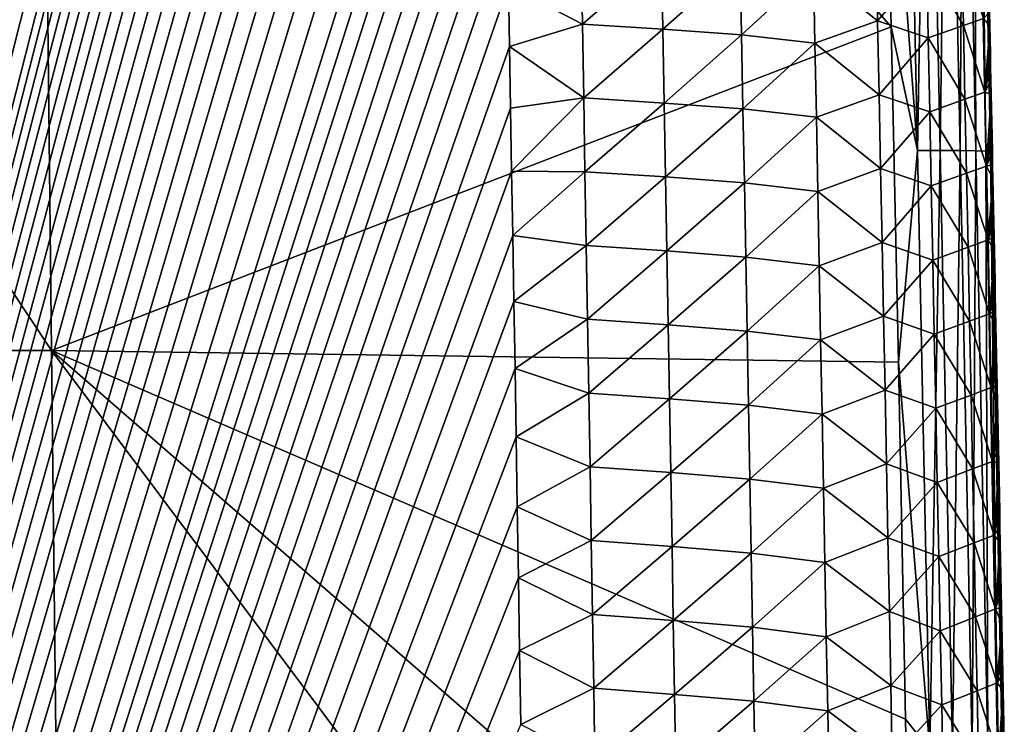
# Model space of a CAD drawing. Header units: metres. Extents: x -109 to 109, y -19 to 107.
# Tile 215 of 256: x 8.43 to 15.05, y 78.47 to 83.21. Entities that reach past the tile are written whole.
import ezdxf

# ---------------------------------------------------------------- set-up
doc = ezdxf.new("R2010")
doc.units = ezdxf.units.M
doc.layers.add('solid_21_412_310_XXX', color=7, linetype='CONTINUOUS')

msp = doc.modelspace()

# ---------------------------------------------------------------- linework, layer by layer
at = {"layer": 'solid_21_412_310_XXX'}
for points in [[(8.416841, 101.863945, -67.142029), (-0.000006, 49.658638, -66.675293), (8.718863, 101.77272, -67.141319)], [(8.718863, 101.77272, -67.141319), (-0.000006, 49.658638, -66.675293), (8.985192, 101.678772, -67.140579)], [(8.985192, 101.678772, -67.140579), (-0.000006, 49.658638, -66.675293), (9.222807, 101.582382, -67.139809)], [(9.222807, 101.582382, -67.139809), (-0.000006, 49.658638, -66.675293), (9.437308, 101.482719, -67.139)], [(9.437308, 101.482719, -67.139), (-0.000006, 49.658638, -66.675293), (9.800565, 101.280899, -67.137329)], [(9.800565, 101.280899, -67.137329), (-0.000006, 49.658638, -66.675293), (10.099033, 101.074387, -67.135605)], [(10.099033, 101.074387, -67.135605), (-0.000006, 49.658638, -66.675293), (10.375571, 100.835381, -67.133575)], [(10.375571, 100.835381, -67.133575), (-0.000006, 49.658638, -66.675293), (10.626403, 100.56823, -67.131287)], [(10.626403, 100.56823, -67.131287), (-0.000006, 49.658638, -66.675293), (10.701228, 100.473618, -67.130478)], [(10.701228, 100.473618, -67.130478), (-0.000006, 49.658638, -66.675293), (10.774985, 100.372421, -67.129601)], [(10.774985, 100.372421, -67.129601), (-0.000006, 49.658638, -66.675293), (10.84716, 100.264442, -67.12867)], [(10.84716, 100.264442, -67.12867), (-0.000006, 49.658638, -66.675293), (10.916918, 100.149368, -67.12767)], [(10.916918, 100.149368, -67.12767), (-0.000006, 49.658638, -66.675293), (10.984118, 100.027184, -67.12661)], [(10.984118, 100.027184, -67.12661), (-0.000006, 49.658638, -66.675293), (11.048345, 99.897804, -67.125481)], [(11.048345, 99.897804, -67.125481), (-0.000006, 49.658638, -66.675293), (11.109218, 99.761246, -67.12429)], [(11.109218, 99.761246, -67.12429), (-0.000006, 49.658638, -66.675293), (11.166245, 99.617828, -67.123032)], [(11.166245, 99.617828, -67.123032), (-0.000006, 49.658638, -66.675293), (11.219064, 99.468155, -67.121727)], [(11.219064, 99.468155, -67.121727), (-0.000006, 49.658638, -66.675293), (11.267576, 99.312035, -67.120354)], [(11.267576, 99.312035, -67.120354), (-0.000006, 49.658638, -66.675293), (11.311779, 99.149033, -67.118919)], [(11.311779, 99.149033, -67.118919), (-0.000006, 49.658638, -66.675293), (11.351416, 98.977837, -67.117416)], [(11.351416, 98.977837, -67.117416), (-0.000006, 49.658638, -66.675293), (11.385991, 98.794167, -67.115791)], [(11.385991, 98.794167, -67.115791), (-0.000006, 49.658638, -66.675293), (11.41538, 98.594177, -67.114029)], [(11.41538, 98.594177, -67.114029), (-0.000006, 49.658638, -66.675293), (11.440434, 98.37249, -67.112068)], [(11.440434, 98.37249, -67.112068), (-0.000006, 49.658638, -66.675293), (11.461864, 98.128845, -67.109909)], [(11.461864, 98.128845, -67.109909), (-0.000006, 49.658638, -66.675293), (11.479255, 97.862335, -67.107552)], [(11.479255, 97.862335, -67.107552), (-0.000006, 49.658638, -66.675293), (11.491724, 97.571922, -67.104973)], [(11.491724, 97.571922, -67.104973), (-0.000006, 49.658638, -66.675293), (11.497374, 97.255409, -67.102165)], [(11.497374, 97.255409, -67.102165), (-0.000006, 49.658638, -66.675293), (11.497188, 96.91391, -67.099129)], [(11.497188, 96.91391, -67.099129), (-0.000006, 49.658638, -66.675293), (11.492494, 96.548004, -67.095879)], [(11.492494, 96.548004, -67.095879), (-0.000006, 49.658638, -66.675293), (11.486433, 96.157623, -67.092407)], [(11.486433, 96.157623, -67.092407), (-0.000006, 49.658638, -66.675293), (11.481724, 95.739777, -67.088692)], [(11.481724, 95.739777, -67.088692), (-0.000006, 49.658638, -66.675293), (11.479702, 95.291519, -67.084709)], [(11.479702, 95.291519, -67.084709), (-0.000006, 49.658638, -66.675293), (11.481399, 94.809296, -67.080429)], [(11.481399, 94.809296, -67.080429), (-0.000006, 49.658638, -66.675293), (11.484297, 94.554321, -67.078163)], [(11.484297, 94.554321, -67.078163), (-0.000006, 49.658638, -66.675293), (11.488584, 94.2901, -67.075821)], [(11.488584, 94.2901, -67.075821), (-0.000006, 49.658638, -66.675293), (11.494101, 94.016693, -67.073387)], [(11.494101, 94.016693, -67.073387), (-0.000006, 49.658638, -66.675293), (11.500851, 93.734154, -67.070885)], [(11.500851, 93.734154, -67.070885), (-0.000006, 49.658638, -66.675293), (11.50884, 93.442451, -67.068291)], [(11.50884, 93.442451, -67.068291), (-0.000006, 49.658638, -66.675293), (11.51765, 93.141273, -67.06562)], [(11.51765, 93.141273, -67.06562), (-0.000006, 49.658638, -66.675293), (11.527312, 92.830826, -67.062866)], [(11.527312, 92.830826, -67.062866), (-0.000006, 49.658638, -66.675293), (11.537727, 92.510796, -67.060028)], [(11.537727, 92.510796, -67.060028), (-0.000006, 49.658638, -66.675293), (11.548295, 92.180145, -67.057091)], [(11.548295, 92.180145, -67.057091), (-0.000006, 49.658638, -66.675293), (11.55913, 91.839279, -67.05407)], [(11.55913, 91.839279, -67.05407), (-0.000006, 49.658638, -66.675293), (11.570037, 91.487465, -67.050949)], [(11.570037, 91.487465, -67.050949), (-0.000006, 49.658638, -66.675293), (11.580547, 91.123337, -67.047714)], [(11.580547, 91.123337, -67.047714), (-0.000006, 49.658638, -66.675293), (11.590788, 90.747398, -67.04438)], [(11.590788, 90.747398, -67.04438), (-0.000006, 49.658638, -66.675293), (11.600632, 90.358894, -67.040932)], [(11.600632, 90.358894, -67.040932), (-0.000006, 49.658638, -66.675293), (11.609873, 89.956909, -67.037361)], [(11.609873, 89.956909, -67.037361), (-0.000006, 49.658638, -66.675293), (11.61857, 89.541801, -67.033676)], [(8.550676, 89.712807, -73.394035), (8.647805, 80.980743, -73.483154), (2.856137, 89.712715, -73.509888)], [(8.647805, 80.980743, -73.483154), (2.888753, 80.980156, -73.638618), (2.856137, 89.712715, -73.509888)], [(8.550676, 89.712807, -73.394035), (14.248618, 85.280884, -73.172371), (14.293903, 83.158112, -73.174706)], [(8.550676, 89.712807, -73.394035), (14.293903, 83.158112, -73.174706), (8.647805, 80.980743, -73.483154)], [(11.61857, 89.541801, -67.033676), (-0.000006, 49.658638, -66.675293), (11.626793, 89.113304, -67.029877)], [(11.626793, 89.113304, -67.029877), (-0.000006, 49.658638, -66.675293), (11.634455, 88.671326, -67.025955)], [(11.634455, 88.671326, -67.025955), (-0.000006, 49.658638, -66.675293), (11.641595, 88.215927, -67.021912)], [(11.641595, 88.215927, -67.021912), (-0.000006, 49.658638, -66.675293), (11.648776, 87.746346, -67.017738)], [(11.648776, 87.746346, -67.017738), (-0.000006, 49.658638, -66.675293), (11.656088, 87.262848, -67.013451)], [(11.656088, 87.262848, -67.013451), (-0.000006, 49.658638, -66.675293), (11.663507, 86.764992, -67.009026)], [(11.663507, 86.764992, -67.009026), (-0.000006, 49.658638, -66.675293), (11.668713, 86.424217, -67.006004)], [(11.668713, 86.424217, -67.006004), (-0.000006, 49.658638, -66.675293), (11.674192, 86.076103, -67.002907)], [(14.248618, 85.280884, -73.172371), (14.385604, 86.355904, -73.15657), (14.470825, 82.3255, -73.160004)], [(14.539139, 86.356583, -73.117165), (14.470825, 82.3255, -73.160004), (14.385604, 86.355904, -73.15657)], [(14.539139, 86.356583, -73.117165), (14.623344, 82.325287, -73.119965), (14.470825, 82.3255, -73.160004)], [(14.674698, 86.35685, -73.040688), (14.623344, 82.325287, -73.119965), (14.539139, 86.356583, -73.117165)], [(14.674698, 86.35685, -73.040688), (14.757741, 82.324677, -73.043465), (14.623344, 82.325287, -73.119965)], [(14.780417, 86.356476, -72.928741), (14.757741, 82.324677, -73.043465), (14.674698, 86.35685, -73.040688)], [(14.780417, 86.356476, -72.928741), (14.862386, 82.323456, -72.931984), (14.757741, 82.324677, -73.043465)], [(14.849017, 86.355324, -72.789063), (14.862386, 82.323456, -72.931984), (14.780417, 86.356476, -72.928741)], [(14.849017, 86.355324, -72.789063), (14.930228, 82.32148, -72.79306), (14.862386, 82.323456, -72.931984)], [(14.879611, 86.353386, -72.633553), (14.930228, 82.32148, -72.79306), (14.849017, 86.355324, -72.789063)], [(14.879611, 86.353386, -72.633553), (14.942842, 83.508766, -72.47596), (14.950721, 83.113426, -72.476486)], [(14.879611, 86.353386, -72.633553), (14.950721, 83.113426, -72.476486), (14.95869, 82.712387, -72.47702)], [(14.879611, 86.353386, -72.633553), (14.95869, 82.712387, -72.47702), (14.96055, 82.318764, -72.638351)], [(14.879611, 86.353386, -72.633553), (14.96055, 82.318764, -72.638351), (14.930228, 82.32148, -72.79306)], [(11.674192, 86.076103, -67.002907), (-0.000006, 49.658638, -66.675293), (11.679863, 85.721054, -66.999756)], [(11.679863, 85.721054, -66.999756), (-0.000006, 49.658638, -66.675293), (11.685748, 85.358803, -66.996544)], [(11.685748, 85.358803, -66.996544), (-0.000006, 49.658638, -66.675293), (11.691878, 84.989059, -66.993256)], [(14.293903, 83.158112, -73.174706), (14.248618, 85.280884, -73.172371), (14.470825, 82.3255, -73.160004)], [(11.691878, 84.989059, -66.993256), (-0.000006, 49.658638, -66.675293), (11.698287, 84.611694, -66.989906)], [(11.698287, 84.611694, -66.989906), (-0.000006, 49.658638, -66.675293), (11.70499, 84.227081, -66.986496)], [(11.70499, 84.227081, -66.986496), (-0.000006, 49.658638, -66.675293), (11.711924, 83.834892, -66.983009)], [(11.711924, 83.834892, -66.983009), (-0.000006, 49.658638, -66.675293), (11.719016, 83.4347, -66.979462)], [(14.202018, 83.197685, -68.13131), (14.192026, 83.694283, -68.134918), (13.770241, 83.547012, -67.712662)], [(14.531737, 83.583122, -68.623322), (14.192026, 83.694283, -68.134918), (14.202018, 83.197685, -68.13131)], [(11.719016, 83.4347, -66.979462), (12.21677, 83.175705, -67.011383), (12.208, 83.672043, -67.015793)], [(12.747779, 83.638771, -67.146439), (12.208, 83.672043, -67.015793), (12.21677, 83.175705, -67.011383)], [(12.756899, 83.141647, -67.142105), (12.747779, 83.638771, -67.146439), (12.21677, 83.175705, -67.011383)], [(13.277668, 83.601044, -67.379997), (12.747779, 83.638771, -67.146439), (12.756899, 83.141647, -67.142105)], [(14.778923, 83.167053, -69.1492), (14.768648, 83.664261, -69.1521), (14.531737, 83.583122, -68.623322)], [(14.913361, 83.213264, -69.689407), (14.768648, 83.664261, -69.1521), (14.778923, 83.167053, -69.1492)], [(13.287132, 83.103081, -67.375832), (13.277668, 83.601044, -67.379997), (12.756899, 83.141647, -67.142105)], [(13.770241, 83.547012, -67.712662), (13.277668, 83.601044, -67.379997), (13.287132, 83.103081, -67.375832)], [(13.780025, 83.047943, -67.708733), (13.770241, 83.547012, -67.712662), (13.287132, 83.103081, -67.375832)], [(14.202018, 83.197685, -68.13131), (13.770241, 83.547012, -67.712662), (13.780025, 83.047943, -67.708733)], [(14.541938, 83.084511, -68.620049), (14.531737, 83.583122, -68.623322), (14.202018, 83.197685, -68.13131)], [(14.778923, 83.167053, -69.1492), (14.531737, 83.583122, -68.623322), (14.541938, 83.084511, -68.620049)], [(14.942842, 83.508766, -72.47596), (14.953955, 83.255882, -70.215858), (14.955831, 83.164749, -70.215462)], [(14.950721, 83.113426, -72.476486), (14.942842, 83.508766, -72.47596), (14.955831, 83.164749, -70.215462)], [(11.719016, 83.4347, -66.979462), (-0.000006, 49.658638, -66.675293), (11.726214, 83.02623, -66.97583)], [(11.719016, 83.4347, -66.979462), (11.726214, 83.02623, -66.97583), (12.21677, 83.175705, -67.011383)], [(14.955831, 83.164749, -70.215462), (14.953955, 83.255882, -70.215858), (14.913361, 83.213264, -69.689407)], [(8.647805, 80.980743, -73.483154), (14.293903, 83.158112, -73.174706), (14.34109, 80.90123, -73.177063)], [(11.726214, 83.02623, -66.97583), (12.22548, 82.679367, -67.006966), (12.21677, 83.175705, -67.011383)], [(12.756899, 83.141647, -67.142105), (12.21677, 83.175705, -67.011383), (12.22548, 82.679367, -67.006966)], [(14.211977, 82.70108, -68.127716), (14.202018, 83.197685, -68.13131), (13.780025, 83.047943, -67.708733)], [(14.541938, 83.084511, -68.620049), (14.202018, 83.197685, -68.13131), (14.211977, 82.70108, -68.127716)], [(14.34109, 80.90123, -73.177063), (14.293903, 83.158112, -73.174706), (14.470825, 82.3255, -73.160004)], [(14.789171, 82.669838, -69.146339), (14.778923, 83.167053, -69.1492), (14.541938, 83.084511, -68.620049)], [(14.923615, 82.716873, -69.686913), (14.913361, 83.213264, -69.689407), (14.778923, 83.167053, -69.1492)], [(14.923615, 82.716873, -69.686913), (14.778923, 83.167053, -69.1492), (14.789171, 82.669838, -69.146339)], [(14.955831, 83.164749, -70.215462), (14.913361, 83.213264, -69.689407), (14.923615, 82.716873, -69.686913)], [(14.957714, 83.073212, -70.215065), (14.955831, 83.164749, -70.215462), (14.923615, 82.716873, -69.686913)], [(14.950721, 83.113426, -72.476486), (14.955831, 83.164749, -70.215462), (14.957714, 83.073212, -70.215065)], [(12.765965, 82.644524, -67.137779), (12.756899, 83.141647, -67.142105), (12.22548, 82.679367, -67.006966)], [(13.287132, 83.103081, -67.375832), (12.756899, 83.141647, -67.142105), (12.765965, 82.644524, -67.137779)], [(13.296551, 82.60511, -67.371674), (13.287132, 83.103081, -67.375832), (12.765965, 82.644524, -67.137779)], [(13.780025, 83.047943, -67.708733), (13.287132, 83.103081, -67.375832), (13.296551, 82.60511, -67.371674)], [(14.552111, 82.585892, -68.616806), (14.541938, 83.084511, -68.620049), (14.211977, 82.70108, -68.127716)], [(14.789171, 82.669838, -69.146339), (14.541938, 83.084511, -68.620049), (14.552111, 82.585892, -68.616806)], [(14.950721, 83.113426, -72.476486), (14.957714, 83.073212, -70.215065), (14.959605, 82.98127, -70.214661)], [(14.950721, 83.113426, -72.476486), (14.959605, 82.98127, -70.214661), (14.961504, 82.888908, -70.214264)], [(14.950721, 83.113426, -72.476486), (14.961504, 82.888908, -70.214264), (14.96341, 82.796135, -70.21386)], [(14.950721, 83.113426, -72.476486), (14.96341, 82.796135, -70.21386), (14.965325, 82.702927, -70.213463)], [(14.95869, 82.712387, -72.47702), (14.950721, 83.113426, -72.476486), (14.965325, 82.702927, -70.213463)], [(11.726214, 83.02623, -66.97583), (-0.000006, 49.658638, -66.675293), (11.733596, 82.610046, -66.972137)], [(11.726214, 83.02623, -66.97583), (11.733596, 82.610046, -66.972137), (12.22548, 82.679367, -67.006966)], [(13.789769, 82.548866, -67.704819), (13.780025, 83.047943, -67.708733), (13.296551, 82.60511, -67.371674)], [(14.211977, 82.70108, -68.127716), (13.780025, 83.047943, -67.708733), (13.789769, 82.548866, -67.704819)], [(14.959605, 82.98127, -70.214661), (14.957714, 83.073212, -70.215065), (14.923615, 82.716873, -69.686913)], [(14.961504, 82.888908, -70.214264), (14.959605, 82.98127, -70.214661), (14.923615, 82.716873, -69.686913)], [(14.96341, 82.796135, -70.21386), (14.961504, 82.888908, -70.214264), (14.923615, 82.716873, -69.686913)], [(14.965325, 82.702927, -70.213463), (14.96341, 82.796135, -70.21386), (14.923615, 82.716873, -69.686913)], [(14.221904, 82.204483, -68.124146), (14.211977, 82.70108, -68.127716), (13.789769, 82.548866, -67.704819)], [(14.552111, 82.585892, -68.616806), (14.211977, 82.70108, -68.127716), (14.221904, 82.204483, -68.124146)], [(14.933842, 82.220482, -69.684456), (14.923615, 82.716873, -69.686913), (14.789171, 82.669838, -69.146339)], [(14.965325, 82.702927, -70.213463), (14.923615, 82.716873, -69.686913), (14.933842, 82.220482, -69.684456)], [(14.967247, 82.609283, -70.213058), (14.965325, 82.702927, -70.213463), (14.933842, 82.220482, -69.684456)], [(14.95869, 82.712387, -72.47702), (14.965325, 82.702927, -70.213463), (14.967247, 82.609283, -70.213058)], [(14.95869, 82.712387, -72.47702), (14.967247, 82.609283, -70.213058), (14.969177, 82.515198, -70.212662)], [(14.95869, 82.712387, -72.47702), (14.969177, 82.515198, -70.212662), (14.971116, 82.420662, -70.212257)], [(14.95869, 82.712387, -72.47702), (14.971116, 82.420662, -70.212257), (14.973063, 82.325668, -70.211861)], [(14.966753, 82.305374, -72.477554), (14.95869, 82.712387, -72.47702), (14.973063, 82.325668, -70.211861)], [(14.96055, 82.318764, -72.638351), (14.95869, 82.712387, -72.47702), (14.966753, 82.305374, -72.477554)], [(11.733596, 82.610046, -66.972137), (11.741124, 82.185791, -66.968376), (12.22548, 82.679367, -67.006966)], [(11.741124, 82.185791, -66.968376), (12.23413, 82.183029, -67.002556), (12.22548, 82.679367, -67.006966)], [(12.765965, 82.644524, -67.137779), (12.22548, 82.679367, -67.006966), (12.23413, 82.183029, -67.002556)], [(12.77498, 82.147392, -67.133461), (12.765965, 82.644524, -67.137779), (12.23413, 82.183029, -67.002556)], [(13.296551, 82.60511, -67.371674), (12.765965, 82.644524, -67.137779), (12.77498, 82.147392, -67.133461)], [(14.799393, 82.172623, -69.143509), (14.789171, 82.669838, -69.146339), (14.552111, 82.585892, -68.616806)], [(14.933842, 82.220482, -69.684456), (14.789171, 82.669838, -69.146339), (14.799393, 82.172623, -69.143509)], [(11.733596, 82.610046, -66.972137), (-0.000006, 49.658638, -66.675293), (11.741124, 82.185791, -66.968376)], [(13.305924, 82.10714, -67.367516), (13.296551, 82.60511, -67.371674), (12.77498, 82.147392, -67.133461)], [(13.789769, 82.548866, -67.704819), (13.296551, 82.60511, -67.371674), (13.305924, 82.10714, -67.367516)], [(14.562254, 82.087273, -68.613594), (14.552111, 82.585892, -68.616806), (14.221904, 82.204483, -68.124146)], [(14.799393, 82.172623, -69.143509), (14.552111, 82.585892, -68.616806), (14.562254, 82.087273, -68.613594)], [(14.969177, 82.515198, -70.212662), (14.967247, 82.609283, -70.213058), (14.933842, 82.220482, -69.684456)], [(13.799477, 82.049797, -67.700912), (13.789769, 82.548866, -67.704819), (13.305924, 82.10714, -67.367516)], [(14.221904, 82.204483, -68.124146), (13.789769, 82.548866, -67.704819), (13.799477, 82.049797, -67.700912)], [(14.971116, 82.420662, -70.212257), (14.969177, 82.515198, -70.212662), (14.933842, 82.220482, -69.684456)], [(14.973063, 82.325668, -70.211861), (14.971116, 82.420662, -70.212257), (14.933842, 82.220482, -69.684456)], [(14.34109, 80.90123, -73.177063), (14.470825, 82.3255, -73.160004), (14.552935, 78.295067, -73.162827)], [(14.623344, 82.325287, -73.119965), (14.552935, 78.295067, -73.162827), (14.470825, 82.3255, -73.160004)], [(14.623344, 82.325287, -73.119965), (14.70455, 78.293983, -73.122292), (14.552935, 78.295067, -73.162827)], [(14.757741, 82.324677, -73.043465), (14.70455, 78.293983, -73.122292), (14.623344, 82.325287, -73.119965)], [(14.757741, 82.324677, -73.043465), (14.837929, 78.292519, -73.045822), (14.70455, 78.293983, -73.122292)], [(14.862386, 82.323456, -72.931984), (14.837929, 78.292519, -73.045822), (14.757741, 82.324677, -73.043465)], [(14.862386, 82.323456, -72.931984), (14.94165, 78.290459, -72.934799), (14.837929, 78.292519, -73.045822)], [(14.930228, 82.32148, -72.79306), (14.94165, 78.290459, -72.934799), (14.862386, 82.323456, -72.931984)], [(14.930228, 82.32148, -72.79306), (15.008865, 78.287674, -72.796577), (14.94165, 78.290459, -72.934799)], [(14.96055, 82.318764, -72.638351), (15.008865, 78.287674, -72.796577), (14.930228, 82.32148, -72.79306)], [(14.975018, 82.230217, -70.211456), (14.973063, 82.325668, -70.211861), (14.933842, 82.220482, -69.684456)], [(14.96055, 82.318764, -72.638351), (14.966753, 82.305374, -72.477554), (14.974904, 81.892639, -72.478081)], [(14.96055, 82.318764, -72.638351), (14.974904, 81.892639, -72.478081), (14.983137, 81.474426, -72.478622)], [(14.96055, 82.318764, -72.638351), (14.983137, 81.474426, -72.478622), (14.991456, 81.050446, -72.479156)], [(14.96055, 82.318764, -72.638351), (14.991456, 81.050446, -72.479156), (14.999866, 80.620438, -72.479691)], [(14.96055, 82.318764, -72.638351), (14.999866, 80.620438, -72.479691), (15.008371, 80.18412, -72.480225)], [(14.96055, 82.318764, -72.638351), (15.008371, 80.18412, -72.480225), (15.016973, 79.741272, -72.480759)], [(14.96055, 82.318764, -72.638351), (15.016973, 79.741272, -72.480759), (15.025662, 79.292397, -72.4813)], [(14.96055, 82.318764, -72.638351), (15.025662, 79.292397, -72.4813), (15.034437, 78.837463, -72.481834)], [(14.96055, 82.318764, -72.638351), (15.034437, 78.837463, -72.481834), (15.043303, 78.376152, -72.482368)], [(14.96055, 82.318764, -72.638351), (15.043303, 78.376152, -72.482368), (15.039, 78.28418, -72.642609)], [(14.96055, 82.318764, -72.638351), (15.039, 78.28418, -72.642609), (15.008865, 78.287674, -72.796577)], [(14.966753, 82.305374, -72.477554), (14.973063, 82.325668, -70.211861), (14.975018, 82.230217, -70.211456)], [(14.966753, 82.305374, -72.477554), (14.975018, 82.230217, -70.211456), (14.976982, 82.134293, -70.21106)], [(14.966753, 82.305374, -72.477554), (14.976982, 82.134293, -70.21106), (14.978954, 82.037895, -70.210655)], [(14.966753, 82.305374, -72.477554), (14.978954, 82.037895, -70.210655), (14.980935, 81.941017, -70.210258)], [(14.974904, 81.892639, -72.478081), (14.966753, 82.305374, -72.477554), (14.980935, 81.941017, -70.210258)], [(14.976982, 82.134293, -70.21106), (14.975018, 82.230217, -70.211456), (14.933842, 82.220482, -69.684456)], [(11.741124, 82.185791, -66.968376), (-0.000006, 49.658638, -66.675293), (11.748721, 81.752815, -66.964531)], [(11.741124, 82.185791, -66.968376), (11.748721, 81.752815, -66.964531), (12.23413, 82.183029, -67.002556)], [(11.748721, 81.752815, -66.964531), (12.242721, 81.686684, -66.998138), (12.23413, 82.183029, -67.002556)], [(12.77498, 82.147392, -67.133461), (12.23413, 82.183029, -67.002556), (12.242721, 81.686684, -66.998138)], [(14.231798, 81.707878, -68.120598), (14.221904, 82.204483, -68.124146), (13.799477, 82.049797, -67.700912)], [(14.562254, 82.087273, -68.613594), (14.221904, 82.204483, -68.124146), (14.231798, 81.707878, -68.120598)], [(14.809587, 81.675407, -69.140717), (14.799393, 82.172623, -69.143509), (14.562254, 82.087273, -68.613594)], [(14.944042, 81.724083, -69.682053), (14.933842, 82.220482, -69.684456), (14.799393, 82.172623, -69.143509)], [(14.944042, 81.724083, -69.682053), (14.799393, 82.172623, -69.143509), (14.809587, 81.675407, -69.140717)], [(14.976982, 82.134293, -70.21106), (14.933842, 82.220482, -69.684456), (14.944042, 81.724083, -69.682053)], [(12.783941, 81.650269, -67.129135), (12.77498, 82.147392, -67.133461), (12.242721, 81.686684, -66.998138)], [(13.305924, 82.10714, -67.367516), (12.77498, 82.147392, -67.133461), (12.783941, 81.650269, -67.129135)], [(13.315253, 81.609169, -67.363373), (13.305924, 82.10714, -67.367516), (12.783941, 81.650269, -67.129135)], [(13.799477, 82.049797, -67.700912), (13.305924, 82.10714, -67.367516), (13.315253, 81.609169, -67.363373)], [(14.978954, 82.037895, -70.210655), (14.976982, 82.134293, -70.21106), (14.944042, 81.724083, -69.682053)], [(13.809145, 81.55072, -67.697021), (13.799477, 82.049797, -67.700912), (13.315253, 81.609169, -67.363373)], [(14.231798, 81.707878, -68.120598), (13.799477, 82.049797, -67.700912), (13.809145, 81.55072, -67.697021)], [(14.572369, 81.588654, -68.610405), (14.562254, 82.087273, -68.613594), (14.231798, 81.707878, -68.120598)], [(14.809587, 81.675407, -69.140717), (14.562254, 82.087273, -68.613594), (14.572369, 81.588654, -68.610405)], [(14.980935, 81.941017, -70.210258), (14.978954, 82.037895, -70.210655), (14.944042, 81.724083, -69.682053)], [(14.982925, 81.843643, -70.209854), (14.980935, 81.941017, -70.210258), (14.944042, 81.724083, -69.682053)], [(14.974904, 81.892639, -72.478081), (14.980935, 81.941017, -70.210258), (14.982925, 81.843643, -70.209854)], [(14.974904, 81.892639, -72.478081), (14.982925, 81.843643, -70.209854), (14.984925, 81.745773, -70.209457)], [(14.974904, 81.892639, -72.478081), (14.984925, 81.745773, -70.209457), (14.986934, 81.6474, -70.209053)], [(14.974904, 81.892639, -72.478081), (14.986934, 81.6474, -70.209053), (14.988951, 81.548523, -70.208656)], [(14.974904, 81.892639, -72.478081), (14.988951, 81.548523, -70.208656), (14.990977, 81.449203, -70.208252)], [(14.983137, 81.474426, -72.478622), (14.974904, 81.892639, -72.478081), (14.990977, 81.449203, -70.208252)], [(14.984925, 81.745773, -70.209457), (14.982925, 81.843643, -70.209854), (14.944042, 81.724083, -69.682053)], [(11.748721, 81.752815, -66.964531), (-0.000006, 49.658638, -66.675293), (11.756312, 81.310501, -66.960602)], [(11.748721, 81.752815, -66.964531), (11.756312, 81.310501, -66.960602), (12.242721, 81.686684, -66.998138)], [(14.24166, 81.211273, -68.117058), (14.231798, 81.707878, -68.120598), (13.809145, 81.55072, -67.697021)], [(14.572369, 81.588654, -68.610405), (14.231798, 81.707878, -68.120598), (14.24166, 81.211273, -68.117058)], [(14.954216, 81.227684, -69.679688), (14.944042, 81.724083, -69.682053), (14.809587, 81.675407, -69.140717)], [(14.986934, 81.6474, -70.209053), (14.984925, 81.745773, -70.209457), (14.944042, 81.724083, -69.682053)], [(14.986934, 81.6474, -70.209053), (14.944042, 81.724083, -69.682053), (14.954216, 81.227684, -69.679688)], [(11.756312, 81.310501, -66.960602), (12.251251, 81.190346, -66.993729), (12.242721, 81.686684, -66.998138)], [(12.783941, 81.650269, -67.129135), (12.242721, 81.686684, -66.998138), (12.251251, 81.190346, -66.993729)], [(12.792852, 81.153145, -67.124817), (12.783941, 81.650269, -67.129135), (12.251251, 81.190346, -66.993729)], [(13.315253, 81.609169, -67.363373), (12.783941, 81.650269, -67.129135), (12.792852, 81.153145, -67.124817)], [(14.819755, 81.178185, -69.137962), (14.809587, 81.675407, -69.140717), (14.572369, 81.588654, -68.610405)], [(14.954216, 81.227684, -69.679688), (14.809587, 81.675407, -69.140717), (14.819755, 81.178185, -69.137962)], [(14.988951, 81.548523, -70.208656), (14.986934, 81.6474, -70.209053), (14.954216, 81.227684, -69.679688)], [(13.324537, 81.111191, -67.359238), (13.315253, 81.609169, -67.363373), (12.792852, 81.153145, -67.124817)], [(13.809145, 81.55072, -67.697021), (13.315253, 81.609169, -67.363373), (13.324537, 81.111191, -67.359238)], [(14.582454, 81.090034, -68.607246), (14.572369, 81.588654, -68.610405), (14.24166, 81.211273, -68.117058)], [(14.819755, 81.178185, -69.137962), (14.572369, 81.588654, -68.610405), (14.582454, 81.090034, -68.607246)], [(13.818775, 81.051651, -67.693138), (13.809145, 81.55072, -67.697021), (13.324537, 81.111191, -67.359238)], [(14.24166, 81.211273, -68.117058), (13.809145, 81.55072, -67.697021), (13.818775, 81.051651, -67.693138)], [(14.990977, 81.449203, -70.208252), (14.988951, 81.548523, -70.208656), (14.954216, 81.227684, -69.679688)], [(14.993011, 81.349434, -70.207855), (14.990977, 81.449203, -70.208252), (14.954216, 81.227684, -69.679688)], [(14.983137, 81.474426, -72.478622), (14.990977, 81.449203, -70.208252), (14.993011, 81.349434, -70.207855)], [(14.983137, 81.474426, -72.478622), (14.993011, 81.349434, -70.207855), (14.995052, 81.249214, -70.207451)], [(14.983137, 81.474426, -72.478622), (14.995052, 81.249214, -70.207451), (14.997102, 81.148537, -70.207054)], [(14.983137, 81.474426, -72.478622), (14.997102, 81.148537, -70.207054), (14.99916, 81.047394, -70.20665)], [(14.991456, 81.050446, -72.479156), (14.983137, 81.474426, -72.478622), (14.99916, 81.047394, -70.20665)], [(11.756312, 81.310501, -66.960602), (-0.000006, 49.658638, -66.675293), (11.763915, 80.859192, -66.956596)], [(11.756312, 81.310501, -66.960602), (11.763915, 80.859192, -66.956596), (12.251251, 81.190346, -66.993729)], [(14.995052, 81.249214, -70.207451), (14.993011, 81.349434, -70.207855), (14.954216, 81.227684, -69.679688)], [(14.997102, 81.148537, -70.207054), (14.995052, 81.249214, -70.207451), (14.954216, 81.227684, -69.679688)], [(11.763915, 80.859192, -66.956596), (12.259725, 80.694, -66.989311), (12.251251, 81.190346, -66.993729)], [(12.792852, 81.153145, -67.124817), (12.251251, 81.190346, -66.993729), (12.259725, 80.694, -66.989311)], [(14.251489, 80.714668, -68.113541), (14.24166, 81.211273, -68.117058), (13.818775, 81.051651, -67.693138)], [(14.582454, 81.090034, -68.607246), (14.24166, 81.211273, -68.117058), (14.251489, 80.714668, -68.113541)], [(14.829894, 80.680969, -69.135239), (14.819755, 81.178185, -69.137962), (14.582454, 81.090034, -68.607246)], [(14.964362, 80.731277, -69.677361), (14.954216, 81.227684, -69.679688), (14.819755, 81.178185, -69.137962)], [(14.964362, 80.731277, -69.677361), (14.819755, 81.178185, -69.137962), (14.829894, 80.680969, -69.135239)], [(14.997102, 81.148537, -70.207054), (14.954216, 81.227684, -69.679688), (14.964362, 80.731277, -69.677361)], [(12.801711, 80.656013, -67.120506), (12.792852, 81.153145, -67.124817), (12.259725, 80.694, -66.989311)], [(13.324537, 81.111191, -67.359238), (12.792852, 81.153145, -67.124817), (12.801711, 80.656013, -67.120506)], [(13.333777, 80.61322, -67.355103), (13.324537, 81.111191, -67.359238), (12.801711, 80.656013, -67.120506)], [(13.818775, 81.051651, -67.693138), (13.324537, 81.111191, -67.359238), (13.333777, 80.61322, -67.355103)], [(14.99916, 81.047394, -70.20665), (14.997102, 81.148537, -70.207054), (14.964362, 80.731277, -69.677361)], [(13.828367, 80.552574, -67.68927), (13.818775, 81.051651, -67.693138), (13.333777, 80.61322, -67.355103)], [(14.251489, 80.714668, -68.113541), (13.818775, 81.051651, -67.693138), (13.828367, 80.552574, -67.68927)], [(14.592509, 80.591408, -68.604111), (14.582454, 81.090034, -68.607246), (14.251489, 80.714668, -68.113541)], [(14.829894, 80.680969, -69.135239), (14.582454, 81.090034, -68.607246), (14.592509, 80.591408, -68.604111)], [(15.001226, 80.945786, -70.206253), (14.99916, 81.047394, -70.20665), (14.964362, 80.731277, -69.677361)], [(14.991456, 81.050446, -72.479156), (14.99916, 81.047394, -70.20665), (15.001226, 80.945786, -70.206253)], [(14.991456, 81.050446, -72.479156), (15.001226, 80.945786, -70.206253), (15.003301, 80.843689, -70.205849)], [(14.991456, 81.050446, -72.479156), (15.003301, 80.843689, -70.205849), (15.005384, 80.741104, -70.205452)], [(14.991456, 81.050446, -72.479156), (15.005384, 80.741104, -70.205452), (15.007477, 80.638031, -70.205055)], [(14.999866, 80.620438, -72.479691), (14.991456, 81.050446, -72.479156), (15.007477, 80.638031, -70.205055)], [(8.647805, 80.980743, -73.483154), (8.745557, 72.246918, -73.547028), (2.888753, 80.980156, -73.638618)], [(8.745557, 72.246918, -73.547028), (2.921579, 72.245003, -73.730919), (2.888753, 80.980156, -73.638618)], [(8.647805, 80.980743, -73.483154), (14.34109, 80.90123, -73.177063), (14.390209, 78.501358, -73.179375)], [(8.647805, 80.980743, -73.483154), (14.390209, 78.501358, -73.179375), (14.441449, 75.932777, -73.181526)], [(8.647805, 80.980743, -73.483154), (14.441449, 75.932777, -73.181526), (14.495125, 73.168098, -73.183434)], [(8.647805, 80.980743, -73.483154), (14.495125, 73.168098, -73.183434), (8.745557, 72.246918, -73.547028)], [(14.390209, 78.501358, -73.179375), (14.34109, 80.90123, -73.177063), (14.552935, 78.295067, -73.162827)], [(15.003301, 80.843689, -70.205849), (15.001226, 80.945786, -70.206253), (14.964362, 80.731277, -69.677361)], [(11.763915, 80.859192, -66.956596), (-0.000006, 49.658638, -66.675293), (11.771555, 80.398964, -66.952507)], [(11.763915, 80.859192, -66.956596), (11.771555, 80.398964, -66.952507), (12.259725, 80.694, -66.989311)], [(15.005384, 80.741104, -70.205452), (15.003301, 80.843689, -70.205849), (14.964362, 80.731277, -69.677361)], [(14.261285, 80.218063, -68.110046), (14.251489, 80.714668, -68.113541), (13.828367, 80.552574, -67.68927)], [(14.592509, 80.591408, -68.604111), (14.251489, 80.714668, -68.113541), (14.261285, 80.218063, -68.110046)], [(14.974481, 80.234879, -69.675079), (14.964362, 80.731277, -69.677361), (14.829894, 80.680969, -69.135239)], [(15.007477, 80.638031, -70.205055), (15.005384, 80.741104, -70.205452), (14.964362, 80.731277, -69.677361)], [(15.007477, 80.638031, -70.205055), (14.964362, 80.731277, -69.677361), (14.974481, 80.234879, -69.675079)], [(11.771555, 80.398964, -66.952507), (12.26814, 80.197655, -66.984901), (12.259725, 80.694, -66.989311)], [(12.801711, 80.656013, -67.120506), (12.259725, 80.694, -66.989311), (12.26814, 80.197655, -66.984901)], [(12.810519, 80.158882, -67.116188), (12.801711, 80.656013, -67.120506), (12.26814, 80.197655, -66.984901)], [(13.333777, 80.61322, -67.355103), (12.801711, 80.656013, -67.120506), (12.810519, 80.158882, -67.116188)], [(14.840006, 80.183739, -69.132545), (14.829894, 80.680969, -69.135239), (14.592509, 80.591408, -68.604111)], [(14.974481, 80.234879, -69.675079), (14.829894, 80.680969, -69.135239), (14.840006, 80.183739, -69.132545)], [(15.009579, 80.534447, -70.204651), (15.007477, 80.638031, -70.205055), (14.974481, 80.234879, -69.675079)], [(14.999866, 80.620438, -72.479691), (15.007477, 80.638031, -70.205055), (15.009579, 80.534447, -70.204651)], [(13.342973, 80.115242, -67.350975), (13.333777, 80.61322, -67.355103), (12.810519, 80.158882, -67.116188)], [(13.828367, 80.552574, -67.68927), (13.333777, 80.61322, -67.355103), (13.342973, 80.115242, -67.350975)], [(14.602534, 80.092781, -68.600998), (14.592509, 80.591408, -68.604111), (14.261285, 80.218063, -68.110046)], [(14.840006, 80.183739, -69.132545), (14.592509, 80.591408, -68.604111), (14.602534, 80.092781, -68.600998)], [(14.999866, 80.620438, -72.479691), (15.009579, 80.534447, -70.204651), (15.011688, 80.430359, -70.204254)], [(14.999866, 80.620438, -72.479691), (15.011688, 80.430359, -70.204254), (15.013808, 80.325752, -70.20385)], [(14.999866, 80.620438, -72.479691), (15.013808, 80.325752, -70.20385), (15.015937, 80.220627, -70.203453)], [(15.008371, 80.18412, -72.480225), (14.999866, 80.620438, -72.479691), (15.015937, 80.220627, -70.203453)], [(13.837921, 80.05349, -67.68541), (13.828367, 80.552574, -67.68927), (13.342973, 80.115242, -67.350975)], [(14.261285, 80.218063, -68.110046), (13.828367, 80.552574, -67.68927), (13.837921, 80.05349, -67.68541)], [(15.011688, 80.430359, -70.204254), (15.009579, 80.534447, -70.204651), (14.974481, 80.234879, -69.675079)], [(11.771555, 80.398964, -66.952507), (-0.000006, 49.658638, -66.675293), (11.779235, 79.92952, -66.948341)], [(11.771555, 80.398964, -66.952507), (11.779235, 79.92952, -66.948341), (12.26814, 80.197655, -66.984901)], [(15.013808, 80.325752, -70.20385), (15.011688, 80.430359, -70.204254), (14.974481, 80.234879, -69.675079)], [(15.015937, 80.220627, -70.203453), (15.013808, 80.325752, -70.20385), (14.974481, 80.234879, -69.675079)], [(14.984571, 79.738472, -69.672829), (14.974481, 80.234879, -69.675079), (14.840006, 80.183739, -69.132545)], [(15.015937, 80.220627, -70.203453), (14.974481, 80.234879, -69.675079), (14.984571, 79.738472, -69.672829)], [(11.779235, 79.92952, -66.948341), (12.276499, 79.701309, -66.980492), (12.26814, 80.197655, -66.984901)], [(12.810519, 80.158882, -67.116188), (12.26814, 80.197655, -66.984901), (12.276499, 79.701309, -66.980492)], [(14.271048, 79.721451, -68.10656), (14.261285, 80.218063, -68.110046), (13.837921, 80.05349, -67.68541)], [(14.602534, 80.092781, -68.600998), (14.261285, 80.218063, -68.110046), (14.271048, 79.721451, -68.10656)], [(14.850089, 79.686516, -69.129883), (14.840006, 80.183739, -69.132545), (14.602534, 80.092781, -68.600998)], [(14.984571, 79.738472, -69.672829), (14.840006, 80.183739, -69.132545), (14.850089, 79.686516, -69.129883)], [(15.018076, 80.11496, -70.203049), (15.015937, 80.220627, -70.203453), (14.984571, 79.738472, -69.672829)], [(15.008371, 80.18412, -72.480225), (15.015937, 80.220627, -70.203453), (15.018076, 80.11496, -70.203049)], [(15.008371, 80.18412, -72.480225), (15.018076, 80.11496, -70.203049), (15.020224, 80.008759, -70.202652)], [(15.008371, 80.18412, -72.480225), (15.020224, 80.008759, -70.202652), (15.022381, 79.902008, -70.202255)], [(15.008371, 80.18412, -72.480225), (15.022381, 79.902008, -70.202255), (15.024549, 79.794708, -70.201851)], [(15.016973, 79.741272, -72.480759), (15.008371, 80.18412, -72.480225), (15.024549, 79.794708, -70.201851)], [(12.819278, 79.661751, -67.111877), (12.810519, 80.158882, -67.116188), (12.276499, 79.701309, -66.980492)], [(13.342973, 80.115242, -67.350975), (12.810519, 80.158882, -67.116188), (12.819278, 79.661751, -67.111877)], [(13.352125, 79.617264, -67.346855), (13.342973, 80.115242, -67.350975), (12.819278, 79.661751, -67.111877)], [(13.837921, 80.05349, -67.68541), (13.342973, 80.115242, -67.350975), (13.352125, 79.617264, -67.346855)], [(15.020224, 80.008759, -70.202652), (15.018076, 80.11496, -70.203049), (14.984571, 79.738472, -69.672829)], [(13.847437, 79.554413, -67.681564), (13.837921, 80.05349, -67.68541), (13.352125, 79.617264, -67.346855)], [(14.271048, 79.721451, -68.10656), (13.837921, 80.05349, -67.68541), (13.847437, 79.554413, -67.681564)], [(14.61253, 79.594154, -68.597908), (14.602534, 80.092781, -68.600998), (14.271048, 79.721451, -68.10656)], [(14.850089, 79.686516, -69.129883), (14.602534, 80.092781, -68.600998), (14.61253, 79.594154, -68.597908)], [(15.022381, 79.902008, -70.202255), (15.020224, 80.008759, -70.202652), (14.984571, 79.738472, -69.672829)], [(11.779235, 79.92952, -66.948341), (-0.000006, 49.658638, -66.675293), (11.786957, 79.450546, -66.944092)], [(11.779235, 79.92952, -66.948341), (11.786957, 79.450546, -66.944092), (12.276499, 79.701309, -66.980492)], [(15.024549, 79.794708, -70.201851), (15.022381, 79.902008, -70.202255), (14.984571, 79.738472, -69.672829)], [(15.026725, 79.686897, -70.201454), (15.024549, 79.794708, -70.201851), (14.984571, 79.738472, -69.672829)], [(15.016973, 79.741272, -72.480759), (15.024549, 79.794708, -70.201851), (15.026725, 79.686897, -70.201454)], [(14.280777, 79.224838, -68.103096), (14.271048, 79.721451, -68.10656), (13.847437, 79.554413, -67.681564)], [(14.61253, 79.594154, -68.597908), (14.271048, 79.721451, -68.10656), (14.280777, 79.224838, -68.103096)], [(14.994633, 79.242058, -69.670616), (14.984571, 79.738472, -69.672829), (14.850089, 79.686516, -69.129883)], [(15.026725, 79.686897, -70.201454), (14.984571, 79.738472, -69.672829), (14.994633, 79.242058, -69.670616)], [(15.016973, 79.741272, -72.480759), (15.026725, 79.686897, -70.201454), (15.02891, 79.578598, -70.201057)], [(15.016973, 79.741272, -72.480759), (15.02891, 79.578598, -70.201057), (15.031103, 79.469818, -70.200653)], [(15.016973, 79.741272, -72.480759), (15.031103, 79.469818, -70.200653), (15.033304, 79.360535, -70.200256)], [(15.016973, 79.741272, -72.480759), (15.033304, 79.360535, -70.200256), (15.035515, 79.250748, -70.19986)], [(15.025662, 79.292397, -72.4813), (15.016973, 79.741272, -72.480759), (15.035515, 79.250748, -70.19986)], [(11.786957, 79.450546, -66.944092), (12.284801, 79.204964, -66.976082), (12.276499, 79.701309, -66.980492)], [(12.819278, 79.661751, -67.111877), (12.276499, 79.701309, -66.980492), (12.284801, 79.204964, -66.976082)], [(12.827986, 79.164619, -67.107574), (12.819278, 79.661751, -67.111877), (12.284801, 79.204964, -66.976082)], [(13.352125, 79.617264, -67.346855), (12.819278, 79.661751, -67.111877), (12.827986, 79.164619, -67.107574)], [(14.860144, 79.189285, -69.127251), (14.850089, 79.686516, -69.129883), (14.61253, 79.594154, -68.597908)], [(14.994633, 79.242058, -69.670616), (14.850089, 79.686516, -69.129883), (14.860144, 79.189285, -69.127251)], [(15.02891, 79.578598, -70.201057), (15.026725, 79.686897, -70.201454), (14.994633, 79.242058, -69.670616)], [(13.361233, 79.119286, -67.342735), (13.352125, 79.617264, -67.346855), (12.827986, 79.164619, -67.107574)], [(13.847437, 79.554413, -67.681564), (13.352125, 79.617264, -67.346855), (13.361233, 79.119286, -67.342735)], [(14.622495, 79.09552, -68.594841), (14.61253, 79.594154, -68.597908), (14.280777, 79.224838, -68.103096)], [(14.860144, 79.189285, -69.127251), (14.61253, 79.594154, -68.597908), (14.622495, 79.09552, -68.594841)], [(15.031103, 79.469818, -70.200653), (15.02891, 79.578598, -70.201057), (14.994633, 79.242058, -69.670616)], [(13.856914, 79.055328, -67.677727), (13.847437, 79.554413, -67.681564), (13.361233, 79.119286, -67.342735)], [(14.280777, 79.224838, -68.103096), (13.847437, 79.554413, -67.681564), (13.856914, 79.055328, -67.677727)], [(11.786957, 79.450546, -66.944092), (-0.000006, 49.658638, -66.675293), (11.794697, 78.962219, -66.939751)], [(11.786957, 79.450546, -66.944092), (11.794697, 78.962219, -66.939751), (12.284801, 79.204964, -66.976082)], [(15.033304, 79.360535, -70.200256), (15.031103, 79.469818, -70.200653), (14.994633, 79.242058, -69.670616)], [(15.035515, 79.250748, -70.19986), (15.033304, 79.360535, -70.200256), (14.994633, 79.242058, -69.670616)], [(15.004665, 78.745651, -69.668449), (14.994633, 79.242058, -69.670616), (14.860144, 79.189285, -69.127251)], [(15.037734, 79.14045, -70.199463), (15.035515, 79.250748, -70.19986), (14.994633, 79.242058, -69.670616)], [(15.037734, 79.14045, -70.199463), (14.994633, 79.242058, -69.670616), (15.004665, 78.745651, -69.668449)], [(15.025662, 79.292397, -72.4813), (15.035515, 79.250748, -70.19986), (15.037734, 79.14045, -70.199463)], [(15.025662, 79.292397, -72.4813), (15.037734, 79.14045, -70.199463), (15.039963, 79.029633, -70.199059)], [(15.025662, 79.292397, -72.4813), (15.039963, 79.029633, -70.199059), (15.0422, 78.918282, -70.198662)], [(15.025662, 79.292397, -72.4813), (15.0422, 78.918282, -70.198662), (15.044447, 78.806396, -70.198265)], [(15.034437, 78.837463, -72.481834), (15.025662, 79.292397, -72.4813), (15.044447, 78.806396, -70.198265)], [(11.794697, 78.962219, -66.939751), (12.293048, 78.708618, -66.971672), (12.284801, 79.204964, -66.976082)], [(12.827986, 79.164619, -67.107574), (12.284801, 79.204964, -66.976082), (12.293048, 78.708618, -66.971672)], [(14.290474, 78.728226, -68.099648), (14.280777, 79.224838, -68.103096), (13.856914, 79.055328, -67.677727)], [(14.622495, 79.09552, -68.594841), (14.280777, 79.224838, -68.103096), (14.290474, 78.728226, -68.099648)], [(14.87017, 78.692055, -69.124649), (14.860144, 79.189285, -69.127251), (14.622495, 79.09552, -68.594841)], [(15.004665, 78.745651, -69.668449), (14.860144, 79.189285, -69.127251), (14.87017, 78.692055, -69.124649)], [(12.836645, 78.667488, -67.103264), (12.827986, 79.164619, -67.107574), (12.293048, 78.708618, -66.971672)], [(13.361233, 79.119286, -67.342735), (12.827986, 79.164619, -67.107574), (12.836645, 78.667488, -67.103264)], [(13.370298, 78.621307, -67.338631), (13.361233, 79.119286, -67.342735), (12.836645, 78.667488, -67.103264)], [(13.856914, 79.055328, -67.677727), (13.361233, 79.119286, -67.342735), (13.370298, 78.621307, -67.338631)], [(15.039963, 79.029633, -70.199059), (15.037734, 79.14045, -70.199463), (15.004665, 78.745651, -69.668449)], [(13.866353, 78.556252, -67.673897), (13.856914, 79.055328, -67.677727), (13.370298, 78.621307, -67.338631)], [(14.290474, 78.728226, -68.099648), (13.856914, 79.055328, -67.677727), (13.866353, 78.556252, -67.673897)], [(14.632429, 78.596886, -68.591805), (14.622495, 79.09552, -68.594841), (14.290474, 78.728226, -68.099648)], [(14.87017, 78.692055, -69.124649), (14.622495, 79.09552, -68.594841), (14.632429, 78.596886, -68.591805)], [(15.0422, 78.918282, -70.198662), (15.039963, 79.029633, -70.199059), (15.004665, 78.745651, -69.668449)], [(11.794697, 78.962219, -66.939751), (-0.000006, 49.658638, -66.675293), (11.802461, 78.464645, -66.935333)], [(11.794697, 78.962219, -66.939751), (11.802461, 78.464645, -66.935333), (12.293048, 78.708618, -66.971672)], [(15.044447, 78.806396, -70.198265), (15.0422, 78.918282, -70.198662), (15.004665, 78.745651, -69.668449)], [(15.046702, 78.693962, -70.197868), (15.044447, 78.806396, -70.198265), (15.004665, 78.745651, -69.668449)], [(15.034437, 78.837463, -72.481834), (15.044447, 78.806396, -70.198265), (15.046702, 78.693962, -70.197868)], [(15.034437, 78.837463, -72.481834), (15.046702, 78.693962, -70.197868), (15.048968, 78.580978, -70.197472)], [(15.034437, 78.837463, -72.481834), (15.048968, 78.580978, -70.197472), (15.051244, 78.467438, -70.197067)], [(15.034437, 78.837463, -72.481834), (15.051244, 78.467438, -70.197067), (15.053529, 78.353325, -70.196671)], [(15.043303, 78.376152, -72.482368), (15.034437, 78.837463, -72.481834), (15.053529, 78.353325, -70.196671)], [(14.300137, 78.231613, -68.096214), (14.290474, 78.728226, -68.099648), (13.866353, 78.556252, -67.673897)], [(14.632429, 78.596886, -68.591805), (14.290474, 78.728226, -68.099648), (14.300137, 78.231613, -68.096214)], [(15.01467, 78.249237, -69.666306), (15.004665, 78.745651, -69.668449), (14.87017, 78.692055, -69.124649)], [(15.046702, 78.693962, -70.197868), (15.004665, 78.745651, -69.668449), (15.01467, 78.249237, -69.666306)], [(11.802461, 78.464645, -66.935333), (12.30124, 78.212273, -66.967255), (12.293048, 78.708618, -66.971672)], [(12.836645, 78.667488, -67.103264), (12.293048, 78.708618, -66.971672), (12.30124, 78.212273, -66.967255)], [(12.845255, 78.170349, -67.098961), (12.836645, 78.667488, -67.103264), (12.30124, 78.212273, -66.967255)], [(13.370298, 78.621307, -67.338631), (12.836645, 78.667488, -67.103264), (12.845255, 78.170349, -67.098961)], [(14.880166, 78.194824, -69.122078), (14.87017, 78.692055, -69.124649), (14.632429, 78.596886, -68.591805)], [(15.01467, 78.249237, -69.666306), (14.87017, 78.692055, -69.124649), (14.880166, 78.194824, -69.122078)], [(15.048968, 78.580978, -70.197472), (15.046702, 78.693962, -70.197868), (15.01467, 78.249237, -69.666306)], [(13.379319, 78.123322, -67.334526), (13.370298, 78.621307, -67.338631), (12.845255, 78.170349, -67.098961)], [(13.866353, 78.556252, -67.673897), (13.370298, 78.621307, -67.338631), (13.379319, 78.123322, -67.334526)], [(14.642333, 78.098251, -68.588783), (14.632429, 78.596886, -68.591805), (14.300137, 78.231613, -68.096214)], [(14.880166, 78.194824, -69.122078), (14.632429, 78.596886, -68.591805), (14.642333, 78.098251, -68.588783)], [(15.051244, 78.467438, -70.197067), (15.048968, 78.580978, -70.197472), (15.01467, 78.249237, -69.666306)], [(13.875755, 78.057159, -67.670082), (13.866353, 78.556252, -67.673897), (13.379319, 78.123322, -67.334526)], [(14.300137, 78.231613, -68.096214), (13.866353, 78.556252, -67.673897), (13.875755, 78.057159, -67.670082)], [(14.441449, 75.932777, -73.181526), (14.390209, 78.501358, -73.179375), (14.552935, 78.295067, -73.162827)], [(15.053529, 78.353325, -70.196671), (15.051244, 78.467438, -70.197067), (15.01467, 78.249237, -69.666306)]]:
    msp.add_3dface(points, dxfattribs=at)

doc.saveas('drawing.dxf')
